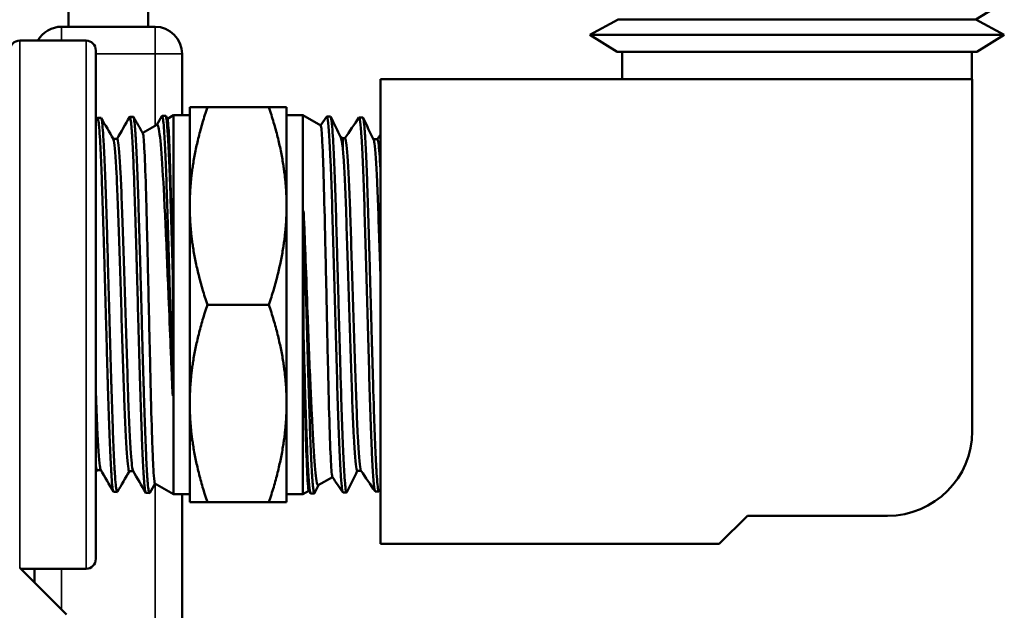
# Model space of a CAD drawing. Header units: inches. Extents: x 0 to 136, y 2 to 86.
# Tile 80 of 160: x 78.66 to 80.84, y 37.96 to 39.27. Entities that reach past the tile are written whole.
import ezdxf

# ---------------------------------------------------------------- set-up
doc = ezdxf.new("R2010")
doc.units = ezdxf.units.IN
doc.header["$LTSCALE"] = 4
doc.header["$MEASUREMENT"] = 0
doc.layers.add('Visible (ANSI)', color=7, linetype='Continuous', lineweight=50)
doc.layers.add('Visible Narrow (ANSI)', color=7, linetype='Continuous', lineweight=35)

msp = doc.modelspace()

# ---------------------------------------------------------------- linework, layer by layer
at = {"layer": 'Visible (ANSI)'}
for p, q in [((78.9425, 39.352), (78.9425, 39.2549)), ((78.7658, 39.2549), (78.7658, 39.3234)), ((80.7745, 39.2706), (80.8239, 39.3011)), ((78.7508, 39.2549), (78.9575, 39.2549)), ((79.9826, 39.2706), (79.9197, 39.2367)), ((79.9826, 39.2706), (80.7745, 39.2706)), ((80.7745, 39.2706), (80.8374, 39.2367)), ((79.9197, 39.2367), (80.8374, 39.2367)), ((79.9805, 39.1991), (79.9197, 39.2367)), ((80.7767, 39.1991), (80.8374, 39.2367)), ((78.8048, 39.2241), (78.6583, 39.2241)), ((78.8266, 39.2024), (78.8266, 38.0759)), ((79.0175, 39.1949), (79.0175, 39.0591)), ((79.9805, 39.1991), (80.7767, 39.1991)), ((79.9916, 39.1991), (79.9916, 39.1391)), ((80.7656, 39.1991), (80.7656, 39.1391)), ((79.4566, 39.1391), (79.4566, 38.1091)), ((80.7666, 39.1391), (79.4566, 39.1391)), ((80.7666, 38.3591), (80.7666, 39.1391)), ((78.9615, 39.0377), (78.9725, 39.0568)), ((78.9731, 39.0572), (78.9808, 39.0575)), ((78.9815, 39.0569), (78.985, 39.0507)), ((78.9848, 39.0511), (78.9987, 39.0591)), ((78.9987, 39.0591), (78.9987, 38.2191)), ((78.9987, 39.0591), (79.0344, 39.0591)), ((79.0735, 39.0766), (79.0344, 39.0766)), ((79.0344, 39.0766), (79.0344, 38.8579)), ((79.0735, 39.0766), (79.2096, 39.0766)), ((79.2096, 39.0766), (79.2487, 39.0766)), ((79.2487, 38.8579), (79.2487, 39.0766)), ((79.2844, 39.0591), (79.2487, 39.0591)), ((79.2844, 38.2191), (79.2844, 39.0591)), ((79.3243, 39.0361), (79.2844, 39.0591)), ((79.3241, 39.0362), (79.3375, 39.056)), ((79.346, 39.0561), (79.338, 39.0564)), ((78.8302, 39.0528), (78.838, 39.053)), ((78.9017, 39.055), (78.9094, 39.0552)), ((78.9303, 39.0196), (78.9619, 39.0379)), ((79.4174, 39.0539), (79.4094, 39.0541)), ((78.8651, 39.0066), (78.8737, 39.0066)), ((79.3729, 39.0081), (79.3683, 39.0107)), ((79.3729, 39.0081), (79.3782, 39.0081)), ((79.441, 39.0058), (79.4496, 39.0058)), ((79.0344, 38.8579), (79.0344, 38.4204)), ((79.2487, 38.4204), (79.2487, 38.8579)), ((79.2865, 38.8472), (79.2865, 38.5645)), ((78.9967, 38.4371), (78.9967, 38.7124)), ((79.0735, 38.6391), (79.2096, 38.6391)), ((79.0344, 38.4204), (79.0344, 38.2016)), ((79.2487, 38.2016), (79.2487, 38.4204)), ((78.8291, 38.2728), (78.8377, 38.2728)), ((79.4049, 38.2714), (79.4136, 38.2714)), ((78.9005, 38.2705), (78.9091, 38.2705)), ((79.3503, 38.2572), (79.319, 38.2391)), ((78.9575, 38.2429), (78.9457, 38.2224)), ((78.9573, 38.243), (78.9987, 38.2191)), ((79.3194, 38.2394), (79.3109, 38.2217)), ((78.866, 38.2244), (78.8737, 38.2241)), ((78.9374, 38.2222), (78.9451, 38.2219)), ((78.9987, 38.2191), (79.0344, 38.2191)), ((79.0175, 38.2191), (79.0175, 36.7766)), ((79.2844, 38.2191), (79.2487, 38.2191)), ((79.2979, 38.2269), (79.2844, 38.2191)), ((79.3017, 38.2214), (79.2977, 38.2272)), ((79.3102, 38.2211), (79.3023, 38.2208)), ((79.3817, 38.2233), (79.3737, 38.223)), ((79.4531, 38.2255), (79.4451, 38.2253)), ((79.0735, 38.2016), (79.0344, 38.2016)), ((79.0735, 38.2016), (79.2096, 38.2016)), ((79.2096, 38.2016), (79.2487, 38.2016)), ((80.2066, 38.1091), (80.2691, 38.1716)), ((80.2691, 38.1716), (80.5791, 38.1716)), ((79.4566, 38.1091), (80.2066, 38.1091)), ((78.7618, 37.9526), (78.658, 38.0563)), ((78.8048, 38.0541), (78.6602, 38.0541)), ((78.6908, 38.0235), (78.6908, 38.0541))]:
    msp.add_line(p, q, dxfattribs=at)
for centre, radius, start, end in [((78.7508, 39.1949), 0.06, 90, 150.8236), ((78.9575, 39.1949), 0.06, 0, 90), ((78.6583, 39.2024), 0.0218, 90, 180), ((78.8048, 39.2024), 0.0218, 0, 90), ((80.5791, 38.3591), 0.1875, 270, 0), ((78.8048, 38.0759), 0.0218, 270, 0)]:
    msp.add_arc(centre, radius, start, end, dxfattribs=at)
msp.add_ellipse((79.2866, 38.6457), major_axis=(0.0085, -0.4192), ratio=0.004274, start_param=4.90723, end_param=4.91735, dxfattribs=at)
for points, knots in [([(78.9725, 39.0568), (78.973, 39.0575), (78.9734, 39.0574), (78.9738, 39.0564), (78.9742, 39.0557), (78.9745, 39.0544), (78.9748, 39.0527), (78.9751, 39.051), (78.9754, 39.0488), (78.9757, 39.0461), (78.9764, 39.0408), (78.977, 39.0336), (78.9776, 39.0245), (78.9782, 39.0155), (78.9789, 39.0044), (78.9796, 38.9919), (78.9802, 38.9794), (78.9808, 38.9653), (78.9815, 38.9497), (78.9821, 38.9341), (78.9827, 38.9167), (78.9833, 38.8984), (78.984, 38.8802), (78.9846, 38.8608), (78.9853, 38.8403), (78.9859, 38.8198), (78.9866, 38.7981), (78.9872, 38.7761), (78.9878, 38.7541), (78.9884, 38.7315), (78.989, 38.7085), (78.9897, 38.6855), (78.9903, 38.6618), (78.991, 38.6385), (78.9916, 38.6151), (78.9923, 38.592), (78.9929, 38.5689), (78.9935, 38.5459), (78.9941, 38.5229), (78.9948, 38.5009), (78.9954, 38.4788), (78.996, 38.4576), (78.9967, 38.4371)], [0.95054156, 0.95054156, 0.95054156, 0.95054156, 0.953125, 0.953125, 0.953125, 0.95507812, 0.95507812, 0.95507812, 0.95703125, 0.95703125, 0.95703125, 0.9609375, 0.9609375, 0.9609375, 0.96484375, 0.96484375, 0.96484375, 0.96875, 0.96875, 0.96875, 0.97265625, 0.97265625, 0.97265625, 0.9765625, 0.9765625, 0.9765625, 0.98046875, 0.98046875, 0.98046875, 0.984375, 0.984375, 0.984375, 0.98828125, 0.98828125, 0.98828125, 0.9921875, 0.9921875, 0.9921875, 0.99609375, 0.99609375, 0.99609375, 1, 1, 1, 1]), ([(78.9967, 38.7124), (78.996, 38.7356), (78.9954, 38.7582), (78.9948, 38.7801), (78.9942, 38.802), (78.9935, 38.8232), (78.9929, 38.8438), (78.9922, 38.8643), (78.9916, 38.8837), (78.991, 38.9018), (78.9903, 38.9199), (78.9897, 38.9367), (78.9891, 38.9524), (78.9885, 38.968), (78.9878, 38.982), (78.9872, 38.9942), (78.9865, 39.0065), (78.9859, 39.0172), (78.9853, 39.0261), (78.9846, 39.0351), (78.984, 39.0421), (78.9834, 39.0472), (78.9828, 39.0523), (78.9821, 39.0556), (78.9815, 39.0568), (78.9813, 39.0573), (78.981, 39.0575), (78.9808, 39.0575)], [0, 0, 0, 0, 0.00390625, 0.00390625, 0.00390625, 0.0078125, 0.0078125, 0.0078125, 0.01171875, 0.01171875, 0.01171875, 0.015625, 0.015625, 0.015625, 0.01953125, 0.01953125, 0.01953125, 0.0234375, 0.0234375, 0.0234375, 0.02734375, 0.02734375, 0.02734375, 0.03125, 0.03125, 0.03125, 0.03252971, 0.03252971, 0.03252971, 0.03252971]), ([(79.3823, 38.2239), (79.3817, 38.2227), (79.3811, 38.2232), (79.3805, 38.2255), (79.3802, 38.2267), (79.3799, 38.2285), (79.3795, 38.2307), (79.3792, 38.2329), (79.3789, 38.2356), (79.3786, 38.2387), (79.3779, 38.245), (79.3773, 38.2532), (79.3766, 38.2633), (79.3763, 38.2684), (79.376, 38.2739), (79.3757, 38.2798), (79.3753, 38.2857), (79.375, 38.2921), (79.3747, 38.2988), (79.3741, 38.3122), (79.3734, 38.3272), (79.3728, 38.3438), (79.3725, 38.3521), (79.3721, 38.3608), (79.3718, 38.3698), (79.3715, 38.3787), (79.3712, 38.388), (79.3708, 38.3975), (79.3702, 38.4165), (79.3696, 38.4366), (79.369, 38.4578), (79.3686, 38.4685), (79.3683, 38.4794), (79.368, 38.4903), (79.3677, 38.5013), (79.3673, 38.5124), (79.367, 38.5236), (79.3664, 38.5461), (79.3657, 38.569), (79.3651, 38.5925), (79.3648, 38.6042), (79.3644, 38.6161), (79.3641, 38.6278), (79.3638, 38.6396), (79.3635, 38.6513), (79.3632, 38.6629), (79.3625, 38.6863), (79.3619, 38.7094), (79.3612, 38.7325), (79.3609, 38.744), (79.3606, 38.7554), (79.3603, 38.7666), (79.3599, 38.7778), (79.3596, 38.7888), (79.3593, 38.7996), (79.3587, 38.8211), (79.3581, 38.8419), (79.3574, 38.8619), (79.3571, 38.8719), (79.3568, 38.8816), (79.3564, 38.891), (79.3561, 38.9004), (79.3558, 38.9094), (79.3555, 38.9181), (79.3548, 38.9354), (79.3542, 38.9515), (79.3535, 38.9661), (79.3532, 38.9735), (79.3529, 38.9804), (79.3526, 38.9869), (79.3523, 38.9934), (79.352, 38.9994), (79.3516, 39.005), (79.351, 39.0162), (79.3504, 39.0257), (79.3497, 39.0334), (79.3494, 39.0372), (79.3491, 39.0406), (79.3487, 39.0435), (79.3484, 39.0464), (79.3481, 39.0487), (79.3478, 39.0506), (79.3472, 39.0542), (79.3466, 39.0561), (79.346, 39.0561)], [0.80490403, 0.80490403, 0.80490403, 0.80490403, 0.80859375, 0.80859375, 0.80859375, 0.81054687, 0.81054687, 0.81054687, 0.8125, 0.8125, 0.8125, 0.81640625, 0.81640625, 0.81640625, 0.81835937, 0.81835937, 0.81835937, 0.8203125, 0.8203125, 0.8203125, 0.82421875, 0.82421875, 0.82421875, 0.82617187, 0.82617187, 0.82617187, 0.828125, 0.828125, 0.828125, 0.83203125, 0.83203125, 0.83203125, 0.83398437, 0.83398437, 0.83398437, 0.8359375, 0.8359375, 0.8359375, 0.83984375, 0.83984375, 0.83984375, 0.84179687, 0.84179687, 0.84179687, 0.84375, 0.84375, 0.84375, 0.84765625, 0.84765625, 0.84765625, 0.84960937, 0.84960937, 0.84960937, 0.8515625, 0.8515625, 0.8515625, 0.85546875, 0.85546875, 0.85546875, 0.85742187, 0.85742187, 0.85742187, 0.859375, 0.859375, 0.859375, 0.86328125, 0.86328125, 0.86328125, 0.86523437, 0.86523437, 0.86523437, 0.8671875, 0.8671875, 0.8671875, 0.87109375, 0.87109375, 0.87109375, 0.87304687, 0.87304687, 0.87304687, 0.875, 0.875, 0.875, 0.87874165, 0.87874165, 0.87874165, 0.87874165]), ([(78.8297, 39.0523), (78.8298, 39.0525), (78.8299, 39.0527), (78.8301, 39.0527), (78.8307, 39.0531), (78.8314, 39.0515), (78.832, 39.0479), (78.8323, 39.0461), (78.8327, 39.0438), (78.833, 39.0411), (78.8333, 39.0383), (78.8336, 39.035), (78.8339, 39.0313), (78.8346, 39.0238), (78.8352, 39.0145), (78.8358, 39.0035), (78.8362, 38.998), (78.8365, 38.9921), (78.8368, 38.9857), (78.8372, 38.9793), (78.8375, 38.9724), (78.8378, 38.9652), (78.8384, 38.9507), (78.8391, 38.9349), (78.8397, 38.9177), (78.84, 38.9091), (78.8403, 38.9002), (78.8406, 38.8909), (78.841, 38.8816), (78.8413, 38.8719), (78.8416, 38.862), (78.8423, 38.8422), (78.8429, 38.8216), (78.8436, 38.8002), (78.8439, 38.7895), (78.8442, 38.7786), (78.8445, 38.7674), (78.8448, 38.7563), (78.8452, 38.7449), (78.8455, 38.7335), (78.8461, 38.7106), (78.8467, 38.6876), (78.8474, 38.6643), (78.8477, 38.6527), (78.8481, 38.6411), (78.8484, 38.6294), (78.8487, 38.6177), (78.849, 38.6059), (78.8494, 38.5942), (78.85, 38.5708), (78.8506, 38.548), (78.8512, 38.5256), (78.8516, 38.5144), (78.8519, 38.5033), (78.8522, 38.4924), (78.8525, 38.4814), (78.8528, 38.4705), (78.8532, 38.46), (78.8538, 38.4388), (78.8545, 38.4187), (78.8551, 38.3997), (78.8554, 38.3902), (78.8557, 38.381), (78.8561, 38.372), (78.8564, 38.363), (78.8567, 38.3543), (78.857, 38.346), (78.8576, 38.3294), (78.8583, 38.3144), (78.8589, 38.3009), (78.8593, 38.2942), (78.8596, 38.2878), (78.8599, 38.2819), (78.8602, 38.2759), (78.8606, 38.2704), (78.8609, 38.2653), (78.8615, 38.2551), (78.8621, 38.2468), (78.8628, 38.2404), (78.8631, 38.2372), (78.8634, 38.2345), (78.8637, 38.2322), (78.8641, 38.23), (78.8644, 38.2282), (78.8647, 38.2269), (78.8651, 38.2252), (78.8656, 38.2244), (78.866, 38.2244)], [0.65939558, 0.65939558, 0.65939558, 0.65939558, 0.66015625, 0.66015625, 0.66015625, 0.6640625, 0.6640625, 0.6640625, 0.66601563, 0.66601563, 0.66601563, 0.66796875, 0.66796875, 0.66796875, 0.671875, 0.671875, 0.671875, 0.67382813, 0.67382813, 0.67382813, 0.67578125, 0.67578125, 0.67578125, 0.6796875, 0.6796875, 0.6796875, 0.68164063, 0.68164063, 0.68164063, 0.68359375, 0.68359375, 0.68359375, 0.6875, 0.6875, 0.6875, 0.68945313, 0.68945313, 0.68945313, 0.69140625, 0.69140625, 0.69140625, 0.6953125, 0.6953125, 0.6953125, 0.69726563, 0.69726563, 0.69726563, 0.69921875, 0.69921875, 0.69921875, 0.703125, 0.703125, 0.703125, 0.70507813, 0.70507813, 0.70507813, 0.70703125, 0.70703125, 0.70703125, 0.7109375, 0.7109375, 0.7109375, 0.71289063, 0.71289063, 0.71289063, 0.71484375, 0.71484375, 0.71484375, 0.71875, 0.71875, 0.71875, 0.72070313, 0.72070313, 0.72070313, 0.72265625, 0.72265625, 0.72265625, 0.7265625, 0.7265625, 0.7265625, 0.72851563, 0.72851563, 0.72851563, 0.73046875, 0.73046875, 0.73046875, 0.73298524, 0.73298524, 0.73298524, 0.73298524]), ([(78.8743, 38.2246), (78.8737, 38.2236), (78.873, 38.2243), (78.8724, 38.2268), (78.8721, 38.2281), (78.8718, 38.2299), (78.8714, 38.2322), (78.8711, 38.2345), (78.8708, 38.2373), (78.8705, 38.2405), (78.8699, 38.2471), (78.8692, 38.2554), (78.8686, 38.2656), (78.8683, 38.2706), (78.868, 38.2762), (78.8676, 38.2821), (78.8673, 38.2881), (78.867, 38.2946), (78.8666, 38.3014), (78.866, 38.315), (78.8654, 38.3301), (78.8647, 38.3466), (78.8644, 38.3549), (78.8641, 38.3635), (78.8638, 38.3725), (78.8635, 38.3815), (78.8632, 38.3909), (78.8628, 38.4005), (78.8622, 38.4196), (78.8615, 38.4398), (78.8609, 38.4608), (78.8606, 38.4713), (78.8602, 38.482), (78.8599, 38.493), (78.8596, 38.504), (78.8593, 38.5152), (78.859, 38.5265), (78.8583, 38.5491), (78.8577, 38.572), (78.8571, 38.5951), (78.8568, 38.6067), (78.8564, 38.6183), (78.8561, 38.63), (78.8558, 38.6418), (78.8554, 38.6536), (78.8551, 38.6653), (78.8545, 38.6887), (78.8538, 38.7117), (78.8532, 38.7344), (78.8529, 38.7457), (78.8526, 38.7569), (78.8522, 38.7681), (78.8519, 38.7792), (78.8516, 38.7903), (78.8513, 38.8011), (78.8507, 38.8226), (78.85, 38.8432), (78.8493, 38.8628), (78.849, 38.8726), (78.8487, 38.8821), (78.8484, 38.8914), (78.8481, 38.9007), (78.8477, 38.9098), (78.8474, 38.9184), (78.8468, 38.9357), (78.8462, 38.9515), (78.8455, 38.9658), (78.8452, 38.973), (78.8449, 38.9797), (78.8446, 38.9861), (78.8442, 38.9925), (78.8439, 38.9985), (78.8436, 39.0041), (78.8429, 39.0151), (78.8423, 39.0243), (78.8416, 39.0317), (78.8413, 39.0354), (78.841, 39.0386), (78.8407, 39.0414), (78.8404, 39.0441), (78.8401, 39.0464), (78.8397, 39.0482), (78.8392, 39.0514), (78.8386, 39.053), (78.838, 39.053)], [0.25019796, 0.25019796, 0.25019796, 0.25019796, 0.25390625, 0.25390625, 0.25390625, 0.25585937, 0.25585937, 0.25585937, 0.2578125, 0.2578125, 0.2578125, 0.26171875, 0.26171875, 0.26171875, 0.26367187, 0.26367187, 0.26367187, 0.265625, 0.265625, 0.265625, 0.26953125, 0.26953125, 0.26953125, 0.27148437, 0.27148437, 0.27148437, 0.2734375, 0.2734375, 0.2734375, 0.27734375, 0.27734375, 0.27734375, 0.27929687, 0.27929687, 0.27929687, 0.28125, 0.28125, 0.28125, 0.28515625, 0.28515625, 0.28515625, 0.28710937, 0.28710937, 0.28710937, 0.2890625, 0.2890625, 0.2890625, 0.29296875, 0.29296875, 0.29296875, 0.29492187, 0.29492187, 0.29492187, 0.296875, 0.296875, 0.296875, 0.30078125, 0.30078125, 0.30078125, 0.30273437, 0.30273437, 0.30273437, 0.3046875, 0.3046875, 0.3046875, 0.30859375, 0.30859375, 0.30859375, 0.31054687, 0.31054687, 0.31054687, 0.3125, 0.3125, 0.3125, 0.31640625, 0.31640625, 0.31640625, 0.31835937, 0.31835937, 0.31835937, 0.3203125, 0.3203125, 0.3203125, 0.3238594, 0.3238594, 0.3238594, 0.3238594]), ([(78.9012, 39.0545), (78.9012, 39.0546), (78.9012, 39.0546), (78.9012, 39.0546), (78.9015, 39.0551), (78.9018, 39.0551), (78.9021, 39.0547), (78.9024, 39.0542), (78.9028, 39.0532), (78.9031, 39.0518), (78.9037, 39.0488), (78.9044, 39.044), (78.905, 39.0373), (78.9053, 39.0339), (78.9057, 39.0301), (78.906, 39.0257), (78.9063, 39.0214), (78.9066, 39.0166), (78.9069, 39.0114), (78.9076, 39.0009), (78.9082, 38.9888), (78.9088, 38.9751), (78.9091, 38.9682), (78.9095, 38.961), (78.9098, 38.9533), (78.9101, 38.9456), (78.9104, 38.9375), (78.9108, 38.9291), (78.9114, 38.9123), (78.9121, 38.8943), (78.9127, 38.8751), (78.913, 38.8655), (78.9133, 38.8556), (78.9136, 38.8455), (78.9139, 38.8353), (78.9143, 38.8248), (78.9146, 38.8141), (78.9152, 38.7929), (78.9159, 38.771), (78.9165, 38.7485), (78.9168, 38.7373), (78.9172, 38.7259), (78.9175, 38.7144), (78.9178, 38.7029), (78.9181, 38.6912), (78.9184, 38.6795), (78.9191, 38.6562), (78.9197, 38.6329), (78.9203, 38.6097), (78.9206, 38.598), (78.9209, 38.5865), (78.9213, 38.5749), (78.9216, 38.5633), (78.9219, 38.5517), (78.9223, 38.5403), (78.9229, 38.5175), (78.9235, 38.4954), (78.9242, 38.474), (78.9245, 38.4634), (78.9248, 38.4528), (78.9251, 38.4425), (78.9254, 38.4322), (78.9257, 38.422), (78.9261, 38.4122), (78.9267, 38.3925), (78.9273, 38.3741), (78.928, 38.3569), (78.9283, 38.3484), (78.9286, 38.3401), (78.929, 38.3322), (78.9293, 38.3243), (78.9296, 38.3166), (78.9299, 38.3094), (78.9305, 38.2951), (78.9312, 38.2824), (78.9318, 38.2714), (78.9321, 38.2659), (78.9324, 38.2609), (78.9327, 38.2562), (78.9331, 38.2516), (78.9334, 38.2474), (78.9337, 38.2437), (78.9344, 38.2362), (78.935, 38.2307), (78.9356, 38.2271), (78.936, 38.2253), (78.9363, 38.224), (78.9366, 38.2232), (78.9368, 38.2225), (78.9371, 38.2222), (78.9374, 38.2222)], [0.80462108, 0.80462108, 0.80462108, 0.80462108, 0.8046875, 0.8046875, 0.8046875, 0.80664063, 0.80664063, 0.80664063, 0.80859375, 0.80859375, 0.80859375, 0.8125, 0.8125, 0.8125, 0.81445313, 0.81445313, 0.81445313, 0.81640625, 0.81640625, 0.81640625, 0.8203125, 0.8203125, 0.8203125, 0.82226563, 0.82226563, 0.82226563, 0.82421875, 0.82421875, 0.82421875, 0.828125, 0.828125, 0.828125, 0.83007813, 0.83007813, 0.83007813, 0.83203125, 0.83203125, 0.83203125, 0.8359375, 0.8359375, 0.8359375, 0.83789063, 0.83789063, 0.83789063, 0.83984375, 0.83984375, 0.83984375, 0.84375, 0.84375, 0.84375, 0.84570313, 0.84570313, 0.84570313, 0.84765625, 0.84765625, 0.84765625, 0.8515625, 0.8515625, 0.8515625, 0.85351563, 0.85351563, 0.85351563, 0.85546875, 0.85546875, 0.85546875, 0.859375, 0.859375, 0.859375, 0.86132813, 0.86132813, 0.86132813, 0.86328125, 0.86328125, 0.86328125, 0.8671875, 0.8671875, 0.8671875, 0.86914063, 0.86914063, 0.86914063, 0.87109375, 0.87109375, 0.87109375, 0.875, 0.875, 0.875, 0.87695313, 0.87695313, 0.87695313, 0.87856922, 0.87856922, 0.87856922, 0.87856922]), ([(78.9457, 38.2224), (78.9455, 38.2221), (78.9453, 38.222), (78.9452, 38.2219), (78.9449, 38.2218), (78.9446, 38.2223), (78.9443, 38.2232), (78.9439, 38.2241), (78.9436, 38.2255), (78.9433, 38.2274), (78.9427, 38.2311), (78.942, 38.2368), (78.9414, 38.2443), (78.9411, 38.2481), (78.9407, 38.2523), (78.9404, 38.257), (78.9401, 38.2617), (78.9398, 38.267), (78.9395, 38.2726), (78.9388, 38.2837), (78.9382, 38.2965), (78.9376, 38.3109), (78.9373, 38.3181), (78.937, 38.3257), (78.9366, 38.3337), (78.9363, 38.3417), (78.936, 38.3501), (78.9357, 38.3588), (78.935, 38.3761), (78.9344, 38.3946), (78.9337, 38.4142), (78.9334, 38.4241), (78.9331, 38.4341), (78.9328, 38.4445), (78.9325, 38.4549), (78.9322, 38.4656), (78.9318, 38.4764), (78.9312, 38.498), (78.9306, 38.5201), (78.9299, 38.5427), (78.9296, 38.5541), (78.9293, 38.5655), (78.9289, 38.5771), (78.9286, 38.5887), (78.9283, 38.6005), (78.928, 38.6122), (78.9274, 38.6356), (78.9267, 38.6589), (78.9261, 38.682), (78.9258, 38.6936), (78.9255, 38.7051), (78.9252, 38.7166), (78.9248, 38.7282), (78.9245, 38.7397), (78.9242, 38.751), (78.9235, 38.7736), (78.9229, 38.7954), (78.9223, 38.8164), (78.9219, 38.827), (78.9216, 38.8373), (78.9213, 38.8474), (78.921, 38.8576), (78.9207, 38.8676), (78.9204, 38.8772), (78.9197, 38.8964), (78.9191, 38.9143), (78.9184, 38.9309), (78.9181, 38.9392), (78.9178, 38.9472), (78.9175, 38.9548), (78.9171, 38.9624), (78.9168, 38.9698), (78.9165, 38.9766), (78.9159, 38.9903), (78.9153, 39.0023), (78.9146, 39.0126), (78.9143, 39.0177), (78.914, 39.0224), (78.9137, 39.0267), (78.9133, 39.0309), (78.913, 39.0348), (78.9127, 39.0381), (78.912, 39.0448), (78.9114, 39.0495), (78.9108, 39.0523), (78.9105, 39.0536), (78.9101, 39.0546), (78.9098, 39.055), (78.9097, 39.0552), (78.9096, 39.0552), (78.9094, 39.0552)], [0.10452719, 0.10452719, 0.10452719, 0.10452719, 0.10546875, 0.10546875, 0.10546875, 0.10742187, 0.10742187, 0.10742187, 0.109375, 0.109375, 0.109375, 0.11328125, 0.11328125, 0.11328125, 0.11523437, 0.11523437, 0.11523437, 0.1171875, 0.1171875, 0.1171875, 0.12109375, 0.12109375, 0.12109375, 0.12304687, 0.12304687, 0.12304687, 0.125, 0.125, 0.125, 0.12890625, 0.12890625, 0.12890625, 0.13085937, 0.13085937, 0.13085937, 0.1328125, 0.1328125, 0.1328125, 0.13671875, 0.13671875, 0.13671875, 0.13867187, 0.13867187, 0.13867187, 0.140625, 0.140625, 0.140625, 0.14453125, 0.14453125, 0.14453125, 0.14648437, 0.14648437, 0.14648437, 0.1484375, 0.1484375, 0.1484375, 0.15234375, 0.15234375, 0.15234375, 0.15429687, 0.15429687, 0.15429687, 0.15625, 0.15625, 0.15625, 0.16015625, 0.16015625, 0.16015625, 0.16210937, 0.16210937, 0.16210937, 0.1640625, 0.1640625, 0.1640625, 0.16796875, 0.16796875, 0.16796875, 0.16992187, 0.16992187, 0.16992187, 0.171875, 0.171875, 0.171875, 0.17578125, 0.17578125, 0.17578125, 0.17773437, 0.17773437, 0.17773437, 0.17857817, 0.17857817, 0.17857817, 0.17857817]), ([(78.9619, 39.0379), (78.9628, 39.0384), (78.9636, 39.0374), (78.9668, 39.0281), (78.9689, 39.0098), (78.9733, 38.958), (78.9754, 38.9221), (78.9787, 38.8586), (78.9798, 38.8366), (78.9833, 38.761), (78.9854, 38.7072), (78.9891, 38.6188), (78.9906, 38.5811), (78.9929, 38.5247), (78.9937, 38.5055), (78.9952, 38.4698), (78.9959, 38.4532), (78.9967, 38.4371)], [-1.942192, -1.942192, -1.942192, -1.942192, -1.826783, -1.826783, -1.493902, -1.493902, -1.136661, -1.136661, -0.964204, -0.964204, -0.577167, -0.577167, -0.289787, -0.289787, -0.138021, -0.138021, -0.000001, -0.000001, -0.000001, -0.000001]), ([(78.9967, 38.7124), (78.996, 38.7435), (78.9954, 38.7739), (78.994, 38.8345), (78.9933, 38.8643), (78.9915, 38.9308), (78.9905, 38.9643), (78.9883, 39.0178), (78.9873, 39.0365), (78.9858, 39.0482), (78.9854, 39.0501), (78.985, 39.0507)], [-10.007775, -10.007775, -10.007775, -10.007775, -9.764638, -9.764638, -9.500315, -9.500315, -9.11828, -9.11828, -8.715591, -8.715591, -8.57897, -8.57897, -8.57897, -8.57897]), ([(79.3501, 38.2574), (79.3498, 38.2579), (79.3496, 38.259), (79.3482, 38.2679), (79.347, 38.2847), (79.3449, 38.3367), (79.3437, 38.3713), (79.3421, 38.4318), (79.3416, 38.4527), (79.3406, 38.4965), (79.34, 38.5193), (79.3384, 38.5905), (79.3374, 38.6402), (79.3358, 38.7146), (79.3352, 38.7397), (79.3341, 38.7876), (79.3336, 38.8104), (79.332, 38.8778), (79.3309, 38.918), (79.3293, 38.9659), (79.3288, 38.9794), (79.3271, 39.0154), (79.326, 39.0303), (79.3247, 39.0355), (79.3245, 39.036), (79.3243, 39.0361)], [-7.861244, -7.861244, -7.861244, -7.861244, -7.755474, -7.755474, -7.359898, -7.359898, -6.963971, -6.963971, -6.775296, -6.775296, -6.587314, -6.587314, -6.20431, -6.20431, -6.005377, -6.005377, -5.812702, -5.812702, -5.40714, -5.40714, -5.21525, -5.21525, -4.80648, -4.80648, -4.732431, -4.732431, -4.732431, -4.732431]), ([(79.4538, 38.2262), (79.4531, 38.2249), (79.4525, 38.2254), (79.4519, 38.2278), (79.4512, 38.2302), (79.4506, 38.2346), (79.45, 38.241), (79.4493, 38.2474), (79.4487, 38.2558), (79.448, 38.2659), (79.4474, 38.2759), (79.4467, 38.2878), (79.4461, 38.3013), (79.4458, 38.3081), (79.4454, 38.3153), (79.4451, 38.3229), (79.4448, 38.3306), (79.4445, 38.3385), (79.4442, 38.3468), (79.4435, 38.3634), (79.4429, 38.3812), (79.4422, 38.4004), (79.4419, 38.41), (79.4416, 38.42), (79.4413, 38.4302), (79.4409, 38.4403), (79.4406, 38.4507), (79.4403, 38.4613), (79.4396, 38.4824), (79.439, 38.5043), (79.4384, 38.5269), (79.438, 38.5382), (79.4377, 38.5498), (79.4374, 38.5614), (79.4371, 38.573), (79.4368, 38.5846), (79.4364, 38.5962), (79.4358, 38.6195), (79.4351, 38.6429), (79.4345, 38.6663), (79.4342, 38.6781), (79.4338, 38.6899), (79.4335, 38.7015), (79.4332, 38.7132), (79.4329, 38.7247), (79.4326, 38.7361), (79.4319, 38.7589), (79.4313, 38.781), (79.4306, 38.8027), (79.4303, 38.8135), (79.43, 38.8242), (79.4297, 38.8346), (79.4293, 38.845), (79.429, 38.8551), (79.4287, 38.8649), (79.428, 38.8846), (79.4274, 38.903), (79.4268, 38.9203), (79.4265, 38.929), (79.4261, 38.9374), (79.4258, 38.9453), (79.4255, 38.9533), (79.4252, 38.9608), (79.4248, 38.9679), (79.4242, 38.9822), (79.4235, 38.9948), (79.4229, 39.0058), (79.4226, 39.0113), (79.4222, 39.0164), (79.4219, 39.021), (79.4216, 39.0256), (79.4213, 39.0297), (79.421, 39.0334), (79.4203, 39.0406), (79.4197, 39.046), (79.419, 39.0494), (79.4187, 39.0512), (79.4184, 39.0524), (79.4181, 39.0531), (79.4178, 39.0536), (79.4176, 39.0539), (79.4174, 39.0539)], [0.66035138, 0.66035138, 0.66035138, 0.66035138, 0.6640625, 0.6640625, 0.6640625, 0.66796875, 0.66796875, 0.66796875, 0.671875, 0.671875, 0.671875, 0.67578125, 0.67578125, 0.67578125, 0.67773437, 0.67773437, 0.67773437, 0.6796875, 0.6796875, 0.6796875, 0.68359375, 0.68359375, 0.68359375, 0.68554687, 0.68554687, 0.68554687, 0.6875, 0.6875, 0.6875, 0.69140625, 0.69140625, 0.69140625, 0.69335937, 0.69335937, 0.69335937, 0.6953125, 0.6953125, 0.6953125, 0.69921875, 0.69921875, 0.69921875, 0.70117187, 0.70117187, 0.70117187, 0.703125, 0.703125, 0.703125, 0.70703125, 0.70703125, 0.70703125, 0.70898437, 0.70898437, 0.70898437, 0.7109375, 0.7109375, 0.7109375, 0.71484375, 0.71484375, 0.71484375, 0.71679687, 0.71679687, 0.71679687, 0.71875, 0.71875, 0.71875, 0.72265625, 0.72265625, 0.72265625, 0.72460937, 0.72460937, 0.72460937, 0.7265625, 0.7265625, 0.7265625, 0.73046875, 0.73046875, 0.73046875, 0.73242187, 0.73242187, 0.73242187, 0.73380553, 0.73380553, 0.73380553, 0.73380553]), ([(78.9573, 38.243), (78.9565, 38.2435), (78.9557, 38.2496), (78.9542, 38.2685), (78.9537, 38.2782), (78.9526, 38.3017), (78.9521, 38.3155), (78.9504, 38.364), (78.9492, 38.4045), (78.9475, 38.4721), (78.947, 38.4951), (78.9459, 38.5429), (78.9453, 38.5678), (78.9436, 38.6422), (78.9425, 38.6921), (78.9408, 38.7631), (78.9403, 38.7856), (78.9392, 38.8288), (78.9387, 38.8495), (78.937, 38.9092), (78.9358, 38.9432), (78.9336, 38.9939), (78.9324, 39.0102), (78.931, 39.0179), (78.9307, 39.0188), (78.9305, 39.0192)], [-5.293884, -5.293884, -5.293884, -5.293884, -5.000891, -5.000891, -4.81128, -4.81128, -4.62262, -4.62262, -4.226182, -4.226182, -4.036914, -4.036914, -3.844166, -3.844166, -3.466651, -3.466651, -3.283653, -3.283653, -3.099302, -3.099302, -2.712372, -2.712372, -2.325943, -2.325943, -2.241563, -2.241563, -2.241563, -2.241563]), ([(79.4493, 39.0058), (79.4518, 39.0093), (79.4542, 39.0129), (79.4566, 39.0164)], [0.00118589, 0.00118589, 0.00118589, 0.00118589, 0.03389441, 0.03389441, 0.03389441, 0.03389441]), ([(78.9005, 38.2705), (78.8987, 38.2705), (78.897, 38.2843), (78.8933, 38.3383), (78.8914, 38.3804), (78.8875, 38.4826), (78.8856, 38.5426), (78.8818, 38.6657), (78.8799, 38.7286), (78.8761, 38.8419), (78.8742, 38.8922), (78.8704, 38.9677), (78.8685, 38.9928), (78.8662, 39.0041), (78.8658, 39.0054), (78.8654, 39.0061)], [0.28861077, 0.28861077, 0.28861077, 0.28861077, 0.29525144, 0.29525144, 0.30237012, 0.30237012, 0.30948879, 0.30948879, 0.31660746, 0.31660746, 0.32372613, 0.32372613, 0.3308448, 0.3308448, 0.33225291, 0.33225291, 0.33225291, 0.33225291]), ([(78.9088, 38.2711), (78.9073, 38.2738), (78.9057, 38.2872), (78.9022, 38.3383), (78.9003, 38.3804), (78.8965, 38.4826), (78.8946, 38.5426), (78.8907, 38.6657), (78.8888, 38.7286), (78.885, 38.8419), (78.8831, 38.8922), (78.8793, 38.9677), (78.8774, 38.9928), (78.8749, 39.0052), (78.8743, 39.0066), (78.8737, 39.0066)], [0.28935941, 0.28935941, 0.28935941, 0.28935941, 0.29525144, 0.29525144, 0.30237012, 0.30237012, 0.30948879, 0.30948879, 0.31660746, 0.31660746, 0.32372613, 0.32372613, 0.3308448, 0.3308448, 0.33301134, 0.33301134, 0.33301134, 0.33301134]), ([(79.3732, 38.9863), (79.3732, 38.9947), (79.3731, 39.0008), (79.373, 39.0068), (79.3729, 39.008), (79.3729, 39.0081)], [-0.7841534, -0.7841534, -0.7841534, -0.7841534, -0.5918994, -0.5918994, -0.4597047, -0.4597047, -0.4597047, -0.4597047]), ([(79.3782, 39.0081), (79.3799, 39.0081), (79.3817, 38.9943), (79.3854, 38.9402), (79.3873, 38.8981), (79.3911, 38.7958), (79.393, 38.7357), (79.3969, 38.6126), (79.3988, 38.5496), (79.4026, 38.4362), (79.4045, 38.3859), (79.4083, 38.3103), (79.4102, 38.2852), (79.4125, 38.2737), (79.4129, 38.2723), (79.4134, 38.2717)], [0.28861078, 0.28861078, 0.28861078, 0.28861078, 0.29525144, 0.29525144, 0.30237012, 0.30237012, 0.30948879, 0.30948879, 0.31660746, 0.31660746, 0.32372613, 0.32372613, 0.3308448, 0.3308448, 0.33236586, 0.33236586, 0.33236586, 0.33236586]), ([(79.4414, 39.005), (79.442, 39.0037), (79.4427, 39.0008), (79.4452, 38.9822), (79.4471, 38.9528), (79.4509, 38.8704), (79.4528, 38.8176), (79.4553, 38.7408), (79.456, 38.7216), (79.4566, 38.7021)], [0.37834315, 0.37834315, 0.37834315, 0.37834315, 0.38067551, 0.38067551, 0.38779418, 0.38779418, 0.39491286, 0.39491286, 0.39720249, 0.39720249, 0.39720249, 0.39720249]), ([(79.4496, 39.0058), (79.4505, 39.0058), (79.4513, 39.0026), (79.4537, 38.9855), (79.4551, 38.9659), (79.4566, 38.9389)], [0.377431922, 0.377431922, 0.377431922, 0.377431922, 0.380675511, 0.380675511, 0.386101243, 0.386101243, 0.386101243, 0.386101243]), ([(79.3732, 38.9863), (79.3736, 38.9811), (79.3741, 38.9751), (79.3765, 38.9402), (79.3784, 38.8981), (79.3822, 38.7958), (79.3841, 38.7357), (79.3879, 38.6126), (79.3898, 38.5496), (79.3937, 38.4362), (79.3956, 38.3859), (79.3994, 38.3103), (79.4013, 38.2852), (79.4038, 38.2728), (79.4044, 38.2714), (79.4049, 38.2714)], [0.29349527, 0.29349527, 0.29349527, 0.29349527, 0.29525144, 0.29525144, 0.30237012, 0.30237012, 0.30948879, 0.30948879, 0.31660746, 0.31660746, 0.32372613, 0.32372613, 0.3308448, 0.3308448, 0.33301135, 0.33301135, 0.33301135, 0.33301135]), ([(79.2865, 38.8472), (79.2872, 38.8308), (79.2879, 38.8138), (79.2893, 38.7773), (79.2901, 38.7576), (79.2923, 38.6994), (79.2937, 38.6602), (79.2973, 38.5668), (79.2993, 38.5133), (79.3024, 38.441), (79.3034, 38.419), (79.3064, 38.3554), (79.3084, 38.3194), (79.3126, 38.2659), (79.3146, 38.2485), (79.3175, 38.2396), (79.3182, 38.2386), (79.319, 38.2391)], [-5.586611, -5.586611, -5.586611, -5.586611, -5.443393, -5.443393, -5.286618, -5.286618, -4.986884, -4.986884, -4.569565, -4.569565, -4.371651, -4.371651, -3.960205, -3.960205, -3.552951, -3.552951, -3.406109, -3.406109, -3.406109, -3.406109]), ([(79.3109, 38.2217), (79.3107, 38.2214), (79.3106, 38.2212), (79.3104, 38.2211), (79.3101, 38.2209), (79.3098, 38.2213), (79.3094, 38.2221), (79.3088, 38.2237), (79.3082, 38.2273), (79.3075, 38.2328), (79.3072, 38.2356), (79.3069, 38.2389), (79.3066, 38.2426), (79.3063, 38.2463), (79.3059, 38.2505), (79.3056, 38.2551), (79.305, 38.2644), (79.3043, 38.2754), (79.3037, 38.2882), (79.3034, 38.2946), (79.303, 38.3015), (79.3027, 38.3087), (79.3024, 38.3159), (79.3021, 38.3234), (79.3018, 38.3314), (79.3011, 38.3472), (79.3005, 38.3644), (79.2999, 38.383), (79.2996, 38.3924), (79.2992, 38.402), (79.2989, 38.4119), (79.2986, 38.4218), (79.2983, 38.4319), (79.2979, 38.4422), (79.2973, 38.4628), (79.2967, 38.4843), (79.296, 38.5066), (79.2957, 38.5178), (79.2954, 38.5292), (79.2951, 38.5407), (79.2948, 38.5521), (79.2945, 38.5636), (79.2941, 38.5752), (79.2938, 38.5868), (79.2935, 38.5985), (79.2932, 38.6103), (79.2929, 38.622), (79.2925, 38.6339), (79.2922, 38.6457), (79.2915, 38.6693), (79.2909, 38.6925), (79.2903, 38.7155), (79.29, 38.727), (79.2897, 38.7385), (79.2893, 38.7498), (79.289, 38.7612), (79.2887, 38.7725), (79.2884, 38.7835), (79.2878, 38.8057), (79.2871, 38.8269), (79.2865, 38.8472)], [0.95019736, 0.95019736, 0.95019736, 0.95019736, 0.95117187, 0.95117187, 0.95117187, 0.953125, 0.953125, 0.953125, 0.95703125, 0.95703125, 0.95703125, 0.95898437, 0.95898437, 0.95898437, 0.9609375, 0.9609375, 0.9609375, 0.96484375, 0.96484375, 0.96484375, 0.96679687, 0.96679687, 0.96679687, 0.96875, 0.96875, 0.96875, 0.97265625, 0.97265625, 0.97265625, 0.97460937, 0.97460937, 0.97460937, 0.9765625, 0.9765625, 0.9765625, 0.98046875, 0.98046875, 0.98046875, 0.98242187, 0.98242187, 0.98242187, 0.984375, 0.984375, 0.984375, 0.98632812, 0.98632812, 0.98632812, 0.98828125, 0.98828125, 0.98828125, 0.9921875, 0.9921875, 0.9921875, 0.99414062, 0.99414062, 0.99414062, 0.99609375, 0.99609375, 0.99609375, 1, 1, 1, 1]), ([(79.2977, 38.2272), (79.297, 38.2282), (79.2964, 38.2334), (79.2946, 38.2579), (79.2935, 38.2834), (79.2914, 38.3476), (79.2905, 38.3839), (79.289, 38.4464), (79.2885, 38.4694), (79.2875, 38.5151), (79.287, 38.5375), (79.2866, 38.5604)], [-1.419373, -1.419373, -1.419373, -1.419373, -1.158347, -1.158347, -0.738666, -0.738666, -0.373088, -0.373088, -0.177634, -0.177634, -0.000031, -0.000031, -0.000031, -0.000031]), ([(78.8374, 38.2734), (78.8367, 38.2745), (78.8361, 38.2775), (78.8335, 38.2964), (78.8316, 38.3258), (78.8286, 38.3892), (78.8276, 38.4149), (78.8266, 38.443)], [0.37819782, 0.37819782, 0.37819782, 0.37819782, 0.38067551, 0.38067551, 0.38779418, 0.38779418, 0.39165186, 0.39165186, 0.39165186, 0.39165186]), ([(79.4566, 38.232), (79.4556, 38.2301), (79.4547, 38.2281), (79.4538, 38.2262)], [0.11951495, 0.11951495, 0.11951495, 0.11951495, 0.13591246, 0.13591246, 0.13591246, 0.13591246])]:
    msp.add_open_spline(points, degree=3, knots=knots, dxfattribs=at)
for points, weights in [([(79.0735, 39.0766), (79.0344, 38.9594), (79.0344, 38.8579)], [1.39426173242, 1.50210825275, 1.50210825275]), ([(79.2487, 38.8579), (79.2487, 38.9594), (79.2096, 39.0766)], [1.50210825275, 1.50210825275, 1.39426173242]), ([(79.0344, 38.8579), (79.0344, 38.7564), (79.0735, 38.6391)], [1.50210825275, 1.50210825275, 1.39426173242]), ([(79.2096, 38.6391), (79.2487, 38.7564), (79.2487, 38.8579)], [1.39426173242, 1.50210825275, 1.50210825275]), ([(79.0735, 38.6391), (79.0344, 38.5219), (79.0344, 38.4204)], [1.39426173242, 1.50210825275, 1.50210825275]), ([(79.2487, 38.4204), (79.2487, 38.5219), (79.2096, 38.6391)], [1.50210825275, 1.50210825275, 1.39426173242]), ([(79.0344, 38.4204), (79.0344, 38.3189), (79.0735, 38.2016)], [1.50210825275, 1.50210825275, 1.39426173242]), ([(79.2096, 38.2016), (79.2487, 38.3189), (79.2487, 38.4204)], [1.39426173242, 1.50210825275, 1.50210825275])]:
    msp.add_rational_spline(points, weights, degree=2, dxfattribs=at)
for points in [[(79.3375, 39.056), (79.3385, 39.0573), (79.3394, 39.0546), (79.3403, 39.0476)], [(79.3466, 39.0555), (79.354, 39.0402), (79.3614, 39.025), (79.3688, 39.0097)], [(79.409, 39.0539), (79.4109, 39.0563), (79.4128, 39.0408), (79.4148, 39.0093)], [(78.8266, 39.0469), (78.8276, 39.0487), (78.8286, 39.0505), (78.8297, 39.0523)], [(78.8386, 39.0524), (78.8475, 39.037), (78.8565, 39.0215), (78.8654, 39.0061)], [(78.8734, 39.0066), (78.8827, 39.0226), (78.8919, 39.0386), (78.9012, 39.0545)], [(78.91, 39.0547), (78.9168, 39.0429), (78.9237, 39.0311), (78.9305, 39.0192)], [(79.3403, 39.0476), (79.3422, 39.0334), (79.3441, 39.0015), (79.346, 38.9559)], [(79.3779, 39.0081), (79.3883, 39.0233), (79.3986, 39.0386), (79.409, 39.0538)], [(79.409, 39.0538), (79.409, 39.0538), (79.409, 39.0539), (79.409, 39.0539)], [(79.418, 39.0532), (79.4258, 39.0371), (79.4336, 39.0211), (79.4414, 39.005)], [(79.3688, 39.0097), (79.3702, 39.0068), (79.3717, 38.9989), (79.3732, 38.9863)], [(79.4148, 39.0093), (79.4167, 38.9778), (79.4186, 38.9304), (79.4205, 38.8729)], [(79.346, 38.9559), (79.348, 38.9104), (79.3499, 38.8512), (79.3518, 38.7857)], [(79.4205, 38.8729), (79.4224, 38.8153), (79.4243, 38.7478), (79.4262, 38.6785)], [(79.3518, 38.7857), (79.3537, 38.7202), (79.3556, 38.6484), (79.3575, 38.5792)], [(79.4262, 38.6785), (79.4281, 38.6093), (79.43, 38.5384), (79.4319, 38.4746)], [(79.3575, 38.5792), (79.3594, 38.51), (79.3613, 38.4435), (79.3632, 38.3878)], [(79.2866, 38.5604), (79.2873, 38.5337), (79.2881, 38.5075), (79.2888, 38.4823)], [(79.2888, 38.4823), (79.2907, 38.4172), (79.2926, 38.3589), (79.2945, 38.3145)], [(79.4319, 38.4746), (79.4338, 38.4108), (79.4357, 38.3542), (79.4377, 38.3117)], [(79.3632, 38.3878), (79.3651, 38.3321), (79.367, 38.2873), (79.369, 38.2589)], [(79.2945, 38.3145), (79.2964, 38.2702), (79.2983, 38.24), (79.3002, 38.2275)], [(79.4377, 38.3117), (79.4396, 38.2692), (79.4415, 38.2408), (79.4434, 38.2302)], [(78.8291, 38.2728), (78.8282, 38.2728), (78.8274, 38.2758), (78.8266, 38.2817)], [(78.8294, 38.2728), (78.8285, 38.2712), (78.8275, 38.2696), (78.8266, 38.2679)], [(78.8654, 38.225), (78.856, 38.2411), (78.8467, 38.2572), (78.8374, 38.2734)], [(78.9369, 38.2226), (78.9275, 38.2388), (78.9182, 38.2549), (78.9088, 38.2711)], [(79.4053, 38.2714), (79.3976, 38.2556), (79.39, 38.2397), (79.3823, 38.2239)], [(79.4445, 38.2258), (79.4341, 38.2411), (79.4237, 38.2564), (79.4134, 38.2717)], [(78.9008, 38.2705), (78.892, 38.2552), (78.8831, 38.2399), (78.8743, 38.2246)], [(79.3731, 38.2236), (79.3654, 38.2349), (79.3578, 38.2462), (79.3501, 38.2574)], [(79.369, 38.2589), (79.3705, 38.2353), (79.3721, 38.2231), (79.3737, 38.223)], [(79.3002, 38.2275), (79.3009, 38.223), (79.3016, 38.2208), (79.3023, 38.2209)], [(79.4434, 38.2302), (79.444, 38.2269), (79.4446, 38.2253), (79.4451, 38.2253)]]:
    msp.add_open_spline(points, degree=3, dxfattribs=at)
at = {"layer": 'Visible Narrow (ANSI)'}
for p, q in [((78.7508, 39.2549), (78.7508, 39.2241)), ((78.9575, 39.1949), (78.9575, 39.2549)), ((78.6583, 38.056), (78.6583, 39.2241)), ((78.8048, 39.2241), (78.8048, 38.0541)), ((78.9575, 39.1949), (78.8266, 39.1949)), ((78.9575, 39.0354), (78.9575, 39.1949)), ((79.0175, 39.1949), (78.9575, 39.1949)), ((78.9575, 36.7766), (78.9575, 38.2429)), ((78.7508, 38.0541), (78.7508, 37.9636))]:
    msp.add_line(p, q, dxfattribs=at)

doc.saveas('drawing.dxf')
